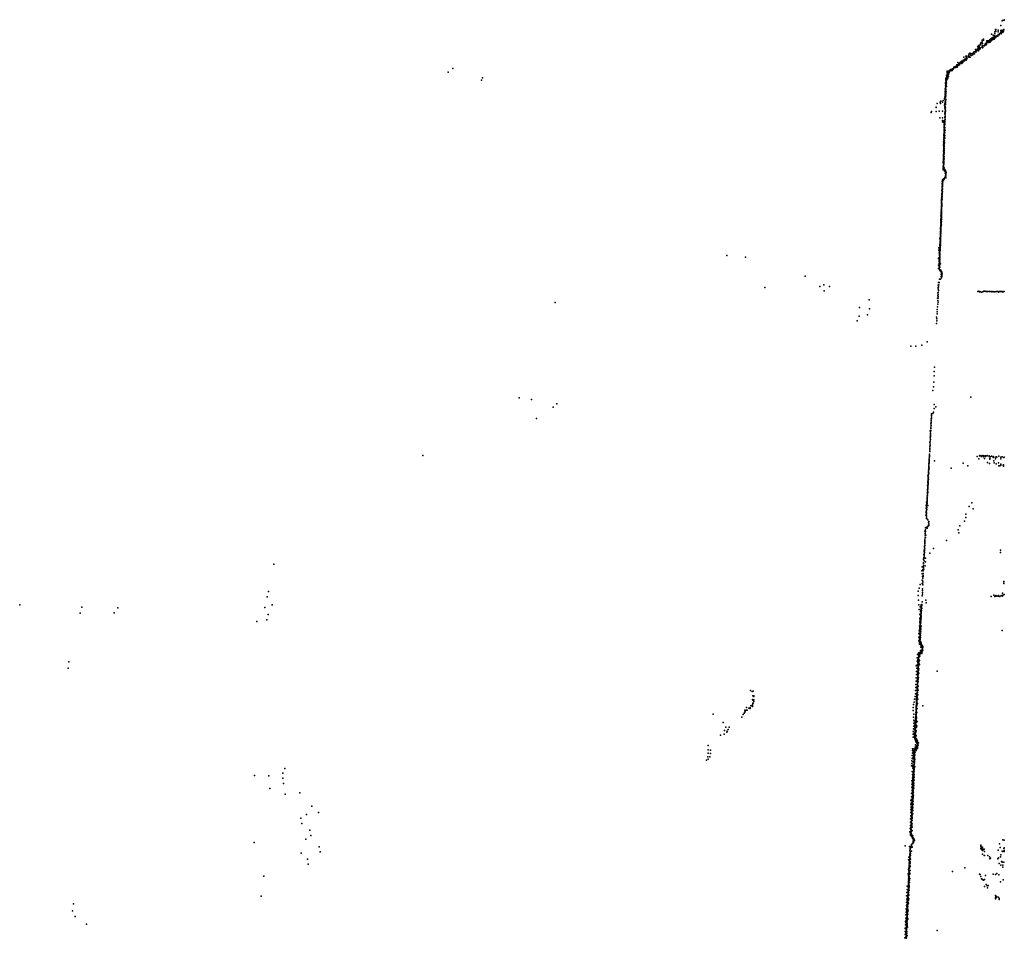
# Model space of a CAD drawing. Header units: millimetres. Extents: x -37310 to 30656, y -73877 to 11784.
# Tile 3 of 34: x -34546 to -12621, y -16176 to 4269. Entities that reach past the tile are written whole.
import ezdxf

# ---------------------------------------------------------------- set-up
doc = ezdxf.new("R2010")
doc.units = ezdxf.units.MM
doc.layers.add('P', color=9, linetype='Continuous')

msp = doc.modelspace()

# ---------------------------------------------------------------- linework, layer by layer
at = {"layer": 'P'}
for p in [(-12672, 4247), (-12660, 4252), (-12622, 4269), (-12622, 4260), (-12835, 3959), (-12833, 3996), (-12826, 4007), (-12814, 4053), (-12808, 4013), (-12806, 4049), (-12761, 4036), (-12760, 3998), (-12719, 3959), (-12701, 4141), (-12701, 3990), (-12700, 4031), (-12694, 3958), (-12688, 3988), (-12688, 3979), (-12670, 4012), (-12665, 4035), (-12657, 3985), (-12652, 4009), (-12638, 4011), (-12637, 4036), (-12635, 4052), (-13149, 3733), (-13143, 3745), (-13140, 3761), (-13117, 3812), (-13117, 3774), (-13105, 3817), (-13104, 3739), (-13084, 3813), (-13083, 3833), (-13037, 3743), (-13022, 3731), (-13020, 3754), (-13010, 3793), (-13007, 3799), (-12990, 3760), (-12989, 3797), (-12974, 3790), (-12968, 3800), (-12966, 3762), (-12958, 3808), (-12956, 3784), (-12954, 3766), (-12946, 3825), (-12937, 3772), (-12935, 3827), (-12931, 3833), (-12920, 3807), (-12917, 3796), (-12909, 3946), (-12904, 3852), (-12903, 3834), (-12891, 3864), (-12889, 3835), (-12881, 3822), (-12877, 3869), (-12875, 3875), (-12871, 3922), (-12870, 3833), (-12864, 3845), (-12852, 3858), (-12848, 3836), (-12844, 3917), (-12844, 3889), (-12829, 3889), (-12824, 3896), (-12824, 3869), (-12821, 3884), (-12820, 3905), (-12806, 3876), (-12788, 3911), (-12777, 3903), (-12767, 3899), (-12759, 3940), (-12759, 3939), (-12734, 3942), (-12733, 3932), (-13399, 3512), (-13387, 3521), (-13372, 3519), (-13340, 3512), (-13339, 3514), (-13321, 3512), (-13318, 3522), (-13312, 3516), (-13299, 3547), (-13294, 3557), (-13276, 3553), (-13265, 3559), (-13263, 3555), (-13262, 3609), (-13257, 3545), (-13255, 3583), (-13255, 3575), (-13252, 3545), (-13237, 3573), (-13228, 3581), (-13226, 3616), (-13212, 3676), (-13212, 3583), (-13203, 3640), (-13202, 3621), (-13200, 3627), (-13196, 3575), (-13187, 3697), (-13182, 3604), (-13180, 3622), (-13178, 3670), (-13166, 3644), (-13162, 3618), (-13159, 3643), (-13156, 3708), (-13141, 3706), (-13124, 3655), (-13110, 3652), (-13108, 3689), (-13108, 3642), (-13101, 3653), (-13098, 3692), (-13093, 3684), (-13062, 3688), (-13058, 3708), (-13029, 3711), (-13028, 3708), (-13015, 3726), (-13659, 3319), (-13636, 3295), (-13621, 3300), (-13609, 3308), (-13605, 3315), (-13593, 3308), (-13589, 3308), (-13579, 3335), (-13573, 3347), (-13570, 3292), (-13552, 3319), (-13548, 3319), (-13539, 3370), (-13539, 3366), (-13536, 3347), (-13524, 3435), (-13519, 3372), (-13504, 3357), (-13503, 3374), (-13497, 3389), (-13478, 3454), (-13477, 3379), (-13473, 3365), (-13471, 3400), (-13470, 3414), (-13465, 3432), (-13455, 3454), (-13453, 3395), (-13451, 3412), (-13417, 3459), (-13413, 3485), (-13409, 3464), (-13409, 3435), (-13407, 3506), (-13400, 3452), (-13400, 3433), (-13381, 3435), (-13363, 3476), (-13352, 3469), (-13328, 3490), (-13306, 3507), (-13285, 3507), (-25005, 3100), (-24903, 3182), (-13892, 3087), (-13891, 3106), (-13890, 3125), (-13864, 3094), (-13863, 3097), (-13862, 3120), (-13861, 3091), (-13857, 3121), (-13854, 3080), (-13846, 3094), (-13843, 3125), (-13836, 3139), (-13828, 3156), (-13827, 3154), (-13826, 3144), (-13812, 3132), (-13809, 3164), (-13795, 3161), (-13784, 3170), (-13784, 3166), (-13782, 3137), (-13776, 3154), (-13771, 3178), (-13757, 3167), (-13753, 3185), (-13742, 3215), (-13733, 3205), (-13730, 3202), (-13723, 3217), (-13711, 3222), (-13706, 3207), (-13701, 3211), (-13696, 3236), (-13692, 3235), (-13679, 3245), (-13675, 3266), (-13674, 3255), (-13670, 3215), (-13661, 3263), (-13657, 3245), (-13650, 3246), (-13641, 3270), (-13632, 3283), (-13620, 3261), (-13608, 3285), (-24259, 2921), (-24241, 2974), (-13927, 2862), (-13923, 2938), (-13923, 2906), (-13922, 2964), (-13919, 2895), (-13918, 2910), (-13917, 2886), (-13915, 2858), (-13914, 2917), (-13914, 2914), (-13913, 2976), (-13911, 2861), (-13908, 2919), (-13906, 3033), (-13902, 2938), (-13901, 3015), (-13899, 2987), (-13887, 3006), (-13886, 3068), (-13886, 2973), (-13884, 3041), (-13883, 3025), (-13883, 2950), (-13882, 2970), (-13878, 3006), (-13875, 3032), (-13868, 3062), (-13866, 3003), (-13864, 3050), (-13937, 2655), (-13936, 2727), (-13935, 2679), (-13934, 2670), (-13932, 2677), (-13930, 2748), (-13930, 2733), (-13929, 2849), (-13929, 2709), (-13928, 2795), (-13927, 2734), (-13926, 2804), (-13926, 2790), (-13925, 2821), (-13924, 2780), (-13924, 2669), (-13923, 2775), (-13922, 2678), (-13920, 2721), (-13920, 2705), (-13919, 2831), (-13919, 2666), (-13916, 2794), (-13916, 2781), (-13913, 2832), (-13911, 2780), (-14046, 2431), (-14032, 2455), (-13996, 2435), (-13982, 2472), (-13950, 2518), (-13947, 2549), (-13945, 2504), (-13940, 2616), (-13939, 2423), (-13938, 2570), (-13937, 2489), (-13935, 2600), (-13935, 2439), (-13934, 2474), (-13932, 2623), (-13932, 2609), (-13931, 2552), (-13931, 2482), (-13931, 2440), (-13931, 2412), (-13930, 2496), (-13928, 2428), (-13927, 2550), (-13927, 2543), (-13926, 2504), (-13925, 2609), (-13925, 2568), (-13923, 2630), (-13922, 2488), (-13920, 2576), (-14250, 2200), (-14242, 2223), (-14142, 2312), (-14140, 2226), (-14139, 2323), (-14116, 2404), (-14074, 2235), (-14041, 2402), (-14001, 2236), (-13955, 2368), (-13947, 2211), (-13945, 2301), (-13944, 2396), (-13944, 2327), (-13940, 2381), (-13940, 2337), (-13939, 2211), (-13938, 2324), (-13935, 2269), (-13934, 2257), (-13933, 2233), (-13932, 2308), (-13932, 2234), (-13931, 2382), (-14057, 2082), (-14001, 2026), (-13998, 1998), (-13995, 2088), (-13983, 1985), (-13965, 2013), (-13950, 2028), (-13947, 1980), (-13946, 2094), (-13944, 1982), (-13943, 2097), (-13943, 1992), (-13942, 2175), (-13942, 2001), (-13941, 2118), (-13941, 2039), (-13940, 2102), (-13939, 2189), (-13939, 2052), (-13938, 2154), (-13938, 2112), (-13937, 2045), (-13936, 2179), (-13963, 1766), (-13962, 1921), (-13962, 1792), (-13960, 1972), (-13960, 1894), (-13960, 1882), (-13960, 1818), (-13959, 1944), (-13959, 1869), (-13959, 1803), (-13958, 1842), (-13956, 1871), (-13956, 1863), (-13955, 1758), (-13954, 1921), (-13949, 1813), (-13948, 1798), (-13946, 1862), (-13945, 1949), (-13945, 1931), (-13943, 1931), (-13943, 1871), (-13941, 1813), (-13972, 1550), (-13971, 1576), (-13967, 1616), (-13967, 1603), (-13966, 1714), (-13966, 1689), (-13964, 1655), (-13963, 1629), (-13961, 1536), (-13960, 1741), (-13960, 1648), (-13959, 1569), (-13957, 1618), (-13956, 1573), (-13954, 1689), (-13953, 1576), (-13952, 1661), (-13951, 1752), (-13950, 1748), (-13950, 1706), (-13950, 1632), (-13949, 1693), (-13947, 1752), (-13946, 1633), (-13972, 1498), (-13972, 1471), (-13972, 1365), (-13972, 1329), (-13971, 1351), (-13970, 1382), (-13968, 1524), (-13968, 1405), (-13968, 1327), (-13967, 1459), (-13967, 1436), (-13966, 1511), (-13965, 1428), (-13964, 1419), (-13963, 1317), (-13962, 1449), (-13962, 1355), (-13961, 1398), (-13961, 1390), (-13960, 1343), (-13959, 1485), (-13959, 1441), (-13958, 1459), (-13958, 1400), (-13957, 1511), (-13956, 1518), (-13955, 1527), (-13979, 1106), (-13976, 1187), (-13976, 1130), (-13975, 1218), (-13974, 1214), (-13974, 1163), (-13974, 1145), (-13974, 1144), (-13973, 1256), (-13973, 1105), (-13972, 1274), (-13972, 1242), (-13971, 1312), (-13971, 1298), (-13970, 1206), (-13970, 1185), (-13969, 1100), (-13968, 1141), (-13966, 1268), (-13966, 1227), (-13966, 1112), (-13965, 1270), (-13964, 1312), (-13962, 1169), (-13961, 1226), (-13958, 1283), (-13983, 1013), (-13983, 955), (-13983, 930), (-13980, 1087), (-13979, 990), (-13977, 1000), (-13976, 1065), (-13976, 1020), (-13976, 958), (-13975, 1082), (-13975, 1031), (-13973, 1024), (-13972, 999), (-13970, 1074), (-13967, 1055), (-13963, 919), (-13961, 969), (-13956, 906), (-13943, 935), (-13943, 896), (-13927, 912), (-13921, 882), (-14003, 669), (-14001, 659), (-13999, 706), (-13999, 660), (-13993, 693), (-13990, 663), (-13984, 718), (-13974, 698), (-13965, 714), (-13960, 717), (-13959, 722), (-13957, 734), (-13943, 756), (-13940, 759), (-13939, 852), (-13938, 763), (-13938, 746), (-13932, 795), (-13931, 859), (-13931, 792), (-13930, 855), (-13930, 766), (-13926, 828), (-13926, 789), (-13923, 836), (-13923, 746), (-13920, 814), (-13916, 869), (-14009, 466), (-14007, 554), (-14007, 504), (-14007, 494), (-14007, 450), (-14007, 439), (-14006, 504), (-14005, 620), (-14005, 486), (-14004, 449), (-14003, 594), (-14003, 539), (-14001, 638), (-14001, 634), (-14001, 605), (-14001, 502), (-14000, 618), (-14000, 608), (-14000, 589), (-14000, 571), (-14000, 554), (-13999, 590), (-13999, 439), (-13998, 608), (-13998, 495), (-13994, 552), (-14018, 249), (-14017, 303), (-14017, 240), (-14017, 220), (-14016, 267), (-14015, 306), (-14014, 340), (-14013, 291), (-14012, 396), (-14012, 373), (-14012, 324), (-14012, 237), (-14011, 393), (-14011, 379), (-14009, 290), (-14008, 274), (-14006, 343), (-14006, 329), (-14005, 417), (-14004, 434), (-14004, 396), (-14003, 384), (-14025, 2), (-14024, 39), (-14023, 171), (-14023, 126), (-14023, 38), (-14023, 32), (-14021, 106), (-14020, 83), (-14020, 78), (-14020, 15), (-14019, 25), (-14018, 54), (-14017, 192), (-14017, 192), (-14017, 184), (-14017, 96), (-14016, 210), (-14016, 131), (-14016, 57), (-14013, 175), (-14012, 164), (-14012, 138), (-14012, 108), (-14010, 120), (-14035, -215), (-14032, -169), (-14031, -99), (-14031, -176), (-14031, -192), (-14030, -25), (-14029, -111), (-14029, -148), (-14028, -219), (-14026, -29), (-14026, -67), (-14026, -116), (-14025, -135), (-14024, -49), (-14024, -92), (-14024, -199), (-14023, -55), (-14023, -70), (-14022, -82), (-14022, -135), (-14022, -165), (-14022, -176), (-14021, -7), (-14021, -110), (-14019, -1), (-14017, -28), (-14044, -405), (-14040, -378), (-14039, -362), (-14038, -296), (-14037, -259), (-14037, -417), (-14037, -436), (-14036, -307), (-14036, -324), (-14035, -381), (-14034, -406), (-14033, -353), (-14033, -390), (-14032, -327), (-14032, -341), (-14032, -366), (-14031, -245), (-14031, -296), (-14030, -273), (-14029, -249), (-14029, -271), (-14029, -317), (-14026, -233), (-14023, -297), (-14022, -221), (-14054, -595), (-14047, -623), (-14045, -520), (-14045, -544), (-14045, -587), (-14045, -652), (-14044, -450), (-14044, -598), (-14044, -624), (-14043, -480), (-14043, -570), (-14042, -620), (-14041, -443), (-14041, -490), (-14041, -644), (-14040, -517), (-14040, -591), (-14039, -466), (-14039, -515), (-14039, -565), (-14038, -461), (-14038, -490), (-14038, -539), (-14036, -439), (-14077, -809), (-14077, -863), (-14065, -837), (-14060, -873), (-14058, -802), (-14057, -766), (-14054, -844), (-14053, -731), (-14053, -759), (-14052, -694), (-14052, -808), (-14051, -736), (-14051, -817), (-14050, -843), (-14049, -659), (-14049, -787), (-14049, -788), (-14048, -679), (-14047, -662), (-14047, -706), (-14047, -869), (-14046, -733), (-14045, -757), (-14044, -726), (-14042, -697), (-14041, -671), (-18803, -976), (-18387, -1017), (-14087, -1037), (-14084, -1045), (-14073, -1086), (-14070, -918), (-14067, -1015), (-14066, -908), (-14066, -1051), (-14065, -960), (-14064, -944), (-14062, -886), (-14062, -980), (-14061, -1091), (-14059, -998), (-14059, -1058), (-14058, -974), (-14058, -1081), (-14057, -1026), (-14056, -965), (-14056, -1009), (-14056, -1028), (-14056, -1066), (-14054, -899), (-14054, -905), (-14054, -934), (-14054, -953), (-14087, -1270), (-14085, -1195), (-14073, -1112), (-14070, -1192), (-14070, -1228), (-14070, -1263), (-14069, -1110), (-14069, -1121), (-14069, -1157), (-14069, -1260), (-14066, -1192), (-14066, -1235), (-14066, -1290), (-14065, -1290), (-14064, -1241), (-14063, -1134), (-14062, -1178), (-14062, -1188), (-14061, -1219), (-14060, -1121), (-14060, -1152), (-14058, -1312), (-14057, -1122), (-14055, -1236), (-14049, -1301), (-14047, -1296), (-14044, -1167), (-14037, -1308), (-14032, -1315), (-17055, -1436), (-14065, -1508), (-14050, -1319), (-14043, -1509), (-14029, -1344), (-14028, -1339), (-14028, -1444), (-14025, -1400), (-14023, -1459), (-14020, -1335), (-14020, -1369), (-14020, -1475), (-14019, -1380), (-14014, -1352), (-14014, -1446), (-14013, -1359), (-14013, -1427), (-14012, -1369), (-14012, -1406), (-14009, -1388), (-14004, -1386), (-17953, -1694), (-16729, -1671), (-16641, -1631), (-16517, -1666), (-14092, -1636), (-14092, -1694), (-14091, -1721), (-14090, -1751), (-14088, -1577), (-14087, -1675), (-14082, -1631), (-14070, -1577), (-16631, -1766), (-15627, -1965), (-14107, -1928), (-14101, -1869), (-14098, -1810), (-14097, -1889), (-14097, -1929), (-14094, -1802), (-14094, -1845), (-14090, -1759), (-13209, -1779), (-13188, -1774), (-13171, -1786), (-13150, -1790), (-13129, -1793), (-13101, -1785), (-13075, -1773), (-13052, -1774), (-13033, -1777), (-13010, -1778), (-12985, -1778), (-12961, -1780), (-12945, -1778), (-12940, -1782), (-12916, -1781), (-12899, -1788), (-12874, -1781), (-12854, -1786), (-12833, -1786), (-12800, -1781), (-12790, -1784), (-12767, -1781), (-12750, -1792), (-12725, -1781), (-12703, -1778), (-12684, -1784), (-12665, -1785), (-12652, -1783), (-12644, -1788), (-12621, -1782), (-22625, -2024), (-15845, -2137), (-15623, -2163), (-14115, -2178), (-14106, -2119), (-14100, -1980), (-14100, -2065), (-14097, -2018), (-15853, -2326), (-15665, -2296), (-14132, -2348), (-14126, -2386), (-14118, -2230), (-14116, -2274), (-15898, -2436), (-14129, -2490), (-14124, -2430), (-14701, -2995), (-14590, -3000), (-14457, -2975), (-14339, -2899), (-14177, -3464), (-14186, -3562), (-14185, -3661), (-14199, -3905), (-14194, -3796), (-23427, -4145), (-14215, -3981), (-13366, -4133), (-23152, -4181), (-22666, -4353), (-22584, -4277), (-14183, -4292), (-14183, -4381), (-14148, -4350), (-14243, -4540), (-14243, -4580), (-14242, -4501), (-14239, -4510), (-14211, -4493), (-14198, -4466), (-23035, -4605), (-14259, -4797), (-14256, -4799), (-14254, -4725), (-14253, -4765), (-14251, -4704), (-14250, -4612), (-14250, -4690), (-14247, -4654), (-14241, -4612), (-14271, -5039), (-14270, -4883), (-14266, -5008), (-14265, -4973), (-14263, -4902), (-14263, -4990), (-14262, -4940), (-14258, -4833), (-14258, -4871), (-14277, -5240), (-14276, -5140), (-14274, -5210), (-14273, -5176), (-14270, -5110), (-14268, -5078), (-25568, -5430), (-14288, -5461), (-14287, -5398), (-14287, -5429), (-14287, -5442), (-14281, -5304), (-14279, -5273), (-14278, -5340), (-13222, -5454), (-13176, -5441), (-13167, -5434), (-13148, -5440), (-13132, -5450), (-13124, -5437), (-13099, -5432), (-13081, -5459), (-13072, -5436), (-13067, -5437), (-13067, -5437), (-13043, -5453), (-13038, -5438), (-13037, -5438), (-13002, -5432), (-13002, -5441), (-12960, -5435), (-12955, -5452), (-12935, -5461), (-12906, -5442), (-12870, -5472), (-12868, -5453), (-12824, -5470), (-12796, -5462), (-12786, -5467), (-12742, -5449), (-12700, -5471), (-12670, -5457), (-12668, -5462), (-12633, -5474), (-12626, -5469), (-14302, -5697), (-14300, -5668), (-14299, -5639), (-14299, -5639), (-14298, -5608), (-14298, -5676), (-14295, -5579), (-14295, -5603), (-14293, -5492), (-14293, -5550), (-14293, -5566), (-14292, -5488), (-14291, -5520), (-14291, -5530), (-14173, -5546), (-13536, -5603), (-13433, -5657), (-13186, -5502), (-13065, -5498), (-12992, -5585), (-12954, -5607), (-12947, -5510), (-12943, -5496), (-12853, -5546), (-12849, -5594), (-12820, -5502), (-12804, -5616), (-12748, -5594), (-12742, -5660), (-12718, -5659), (-12702, -5648), (-12700, -5622), (-12699, -5504), (-12650, -5648), (-12641, -5636), (-12641, -5667), (-14323, -5882), (-14315, -5865), (-14315, -5893), (-14313, -5893), (-14311, -5808), (-14311, -5838), (-14308, -5784), (-14308, -5857), (-14307, -5753), (-14306, -5784), (-14304, -5726), (-14304, -5821), (-14303, -5749), (-14296, -5713), (-13805, -5713), (-14332, -6103), (-14327, -6109), (-14327, -6135), (-14326, -6083), (-14323, -6030), (-14321, -6002), (-14321, -6110), (-14320, -5957), (-14320, -5975), (-14320, -6059), (-14319, -6031), (-14318, -5949), (-14318, -6074), (-14317, -5921), (-14314, -6039), (-14313, -6003), (-14311, -5929), (-14310, -5966), (-14336, -6326), (-14336, -6337), (-14335, -6286), (-14334, -6290), (-14331, -6262), (-14330, -6243), (-14329, -6218), (-14329, -6325), (-14328, -6178), (-14328, -6190), (-14327, -6255), (-14326, -6182), (-14325, -6253), (-14324, -6146), (-14324, -6165), (-14322, -6221), (-14361, -6538), (-14353, -6558), (-14352, -6467), (-14351, -6534), (-14348, -6485), (-14348, -6511), (-14348, -6543), (-14345, -6506), (-14342, -6437), (-14342, -6461), (-14341, -6470), (-14340, -6386), (-14340, -6434), (-14339, -6412), (-14339, -6502), (-14338, -6363), (-14337, -6398), (-14336, -6363), (-14336, -6396), (-14326, -6541), (-13403, -6569), (-13342, -6481), (-14367, -6756), (-14364, -6611), (-14362, -6677), (-14360, -6684), (-14358, -6703), (-14357, -6580), (-14356, -6758), (-14356, -6795), (-14355, -6655), (-14355, -6688), (-14354, -6651), (-14353, -6722), (-14351, -6608), (-14350, -6579), (-14350, -6615), (-14348, -6591), (-14348, -6635), (-13479, -6737), (-13312, -6614), (-14357, -6832), (-14346, -6831), (-14331, -7007), (-14323, -6865), (-14321, -7011), (-14312, -6911), (-14308, -6979), (-14304, -6938), (-14303, -6902), (-14303, -6985), (-14302, -6902), (-14302, -6974), (-13611, -6999), (-13505, -6891), (-13477, -6810), (-14393, -7116), (-14381, -7112), (-14381, -7158), (-14381, -7205), (-14380, -7168), (-14377, -7085), (-14373, -7042), (-14373, -7121), (-14371, -7202), (-14364, -7036), (-14345, -7047), (-14337, -7051), (-13646, -7084), (-13632, -7154), (-14396, -7448), (-14394, -7432), (-14393, -7342), (-14392, -7322), (-14392, -7371), (-14391, -7319), (-14390, -7436), (-14389, -7396), (-14389, -7399), (-14388, -7326), (-14388, -7362), (-14387, -7289), (-14385, -7251), (-14378, -7252), (-13908, -7322), (-14410, -7637), (-14408, -7636), (-14404, -7534), (-14403, -7564), (-14403, -7659), (-14402, -7622), (-14401, -7547), (-14400, -7517), (-14398, -7584), (-14395, -7472), (-14395, -7595), (-14388, -7509), (-14277, -7605), (-14200, -7500), (-12709, -7538), (-12705, -7589), (-28884, -7851), (-14420, -7841), (-14419, -7886), (-14418, -7744), (-14417, -7738), (-14417, -7822), (-14415, -7698), (-14411, -7723), (-14409, -7777), (-14403, -7695), (-14386, -7883), (-14374, -7718), (-14374, -7799), (-14461, -7994), (-14453, -8061), (-14451, -7906), (-14437, -7910), (-14437, -7968), (-14430, -8060), (-14429, -8057), (-14429, -8101), (-14425, -7997), (-14423, -7925), (-14416, -7957), (-14496, -8303), (-14453, -8204), (-14453, -8276), (-14442, -8125), (-14437, -8225), (-14436, -8164), (-14436, -8309), (-14435, -8268), (-14431, -8123), (-12634, -8233), (-12634, -8245), (-12630, -8280), (-29002, -8457), (-14537, -8450), (-14537, -8547), (-14514, -8381), (-14446, -8514), (-14444, -8400), (-14444, -8435), (-14442, -8477), (-14441, -8397), (-12853, -8539), (-12810, -8547), (-12753, -8546), (-12691, -8548), (-12658, -8495), (-12654, -8543), (-12653, -8540), (-12622, -8521), (-34546, -8754), (-29033, -8575), (-28922, -8754), (-14533, -8650), (-14523, -8757), (-14472, -8754), (-14470, -8767), (-14459, -8750), (-14458, -8762), (-14451, -8690), (-14448, -8553), (-14371, -8650), (-14362, -8709), (-12912, -8569), (-12833, -8565), (-12807, -8562), (-12779, -8563), (-12752, -8563), (-12721, -8568), (-12670, -8563), (-33203, -8938), (-33162, -8807), (-32441, -8934), (-32362, -8820), (-29087, -8811), (-29013, -8973), (-14520, -8855), (-14504, -8965), (-14496, -8976), (-14493, -8798), (-14486, -8905), (-14486, -8981), (-14484, -8960), (-14478, -8873), (-14477, -8894), (-14476, -8852), (-14476, -8915), (-14475, -8788), (-14474, -8808), (-14474, -8936), (-14474, -8981), (-14472, -8830), (-14470, -8948), (-14469, -8912), (-14468, -8877), (-14466, -8841), (-14464, -8807), (-14461, -8771), (-14461, -8834), (-29264, -9122), (-29044, -9089), (-14505, -9149), (-14503, -9048), (-14500, -9119), (-14499, -9066), (-14498, -9156), (-14496, -9190), (-14495, -9178), (-14494, -9195), (-14491, -9199), (-14489, -9143), (-14488, -9110), (-14487, -9131), (-14485, -9045), (-14485, -9088), (-14485, -9180), (-14484, -9065), (-14483, -9002), (-14483, -9023), (-14483, -9090), (-14479, -9082), (-14479, -9116), (-14478, -9152), (-14475, -9051), (-14472, -9016), (-14521, -9394), (-14516, -9406), (-14515, -9335), (-14512, -9230), (-14512, -9316), (-14502, -9262), (-14501, -9289), (-14500, -9376), (-14500, -9398), (-14499, -9265), (-14499, -9332), (-14497, -9413), (-14497, -9421), (-14496, -9243), (-14496, -9353), (-14496, -9359), (-14496, -9364), (-14494, -9250), (-14494, -9398), (-14493, -9309), (-14489, -9314), (-14488, -9213), (-14486, -9282), (-14486, -9310), (-14486, -9398), (-14485, -9249), (-14479, -9270), (-14479, -9312), (-14479, -9353), (-14475, -9230), (-12666, -9327), (-14528, -9558), (-14524, -9476), (-14514, -9477), (-14510, -9604), (-14508, -9549), (-14508, -9581), (-14507, -9490), (-14507, -9626), (-14506, -9514), (-14506, -9536), (-14505, -9558), (-14504, -9620), (-14503, -9462), (-14503, -9522), (-14502, -9552), (-14500, -9518), (-14499, -9523), (-14498, -9443), (-14497, -9460), (-14497, -9529), (-14495, -9429), (-14495, -9613), (-14494, -9493), (-14492, -9589), (-14490, -9569), (-14487, -9483), (-14486, -9440), (-14481, -9584), (-14480, -9642), (-14474, -9607), (-14465, -9639), (-14557, -9858), (-14531, -9827), (-14520, -9817), (-14519, -9844), (-14517, -9823), (-14509, -9854), (-14503, -9831), (-14501, -9859), (-14493, -9830), (-14486, -9772), (-14479, -9794), (-14479, -9810), (-14478, -9818), (-14478, -9829), (-14477, -9648), (-14477, -9699), (-14472, -9663), (-14464, -9798), (-14461, -9791), (-14460, -9834), (-14459, -9691), (-14457, -9812), (-14455, -9778), (-14455, -9797), (-14454, -9680), (-14454, -9762), (-14451, -9739), (-14450, -9769), (-14450, -9773), (-14449, -9749), (-14449, -9760), (-14449, -9765), (-14448, -9711), (-14447, -9657), (-14446, -9678), (-14446, -9682), (-14446, -9701), (-14446, -9711), (-14445, -9777), (-14444, -9722), (-14442, -9720), (-14438, -9764), (-14435, -9682), (-14433, -9704), (-33450, -10020), (-14565, -10011), (-14562, -9935), (-14545, -10074), (-14543, -9975), (-14543, -10028), (-14541, -9938), (-14540, -10056), (-14538, -9981), (-14535, -9919), (-14535, -9944), (-14535, -10016), (-14535, -10041), (-14535, -10067), (-14534, -9967), (-14534, -10066), (-14533, -10039), (-14529, -9955), (-14529, -9991), (-14529, -10012), (-14528, -9980), (-14528, -9983), (-14528, -10052), (-14526, -9916), (-14526, -9971), (-14526, -10022), (-14525, -10072), (-14524, -9891), (-14524, -9895), (-14523, -9871), (-14523, -9997), (-14522, -9923), (-14522, -9930), (-14521, -9873), (-14521, -9901), (-14521, -9908), (-14511, -9991), (-14510, -10082), (-14508, -9879), (-14505, -9898), (-33463, -10161), (-14583, -10112), (-14573, -10237), (-14571, -10161), (-14565, -10088), (-14546, -10273), (-14546, -10298), (-14545, -10200), (-14544, -10246), (-14544, -10282), (-14544, -10287), (-14543, -10111), (-14543, -10254), (-14541, -10219), (-14540, -10155), (-14540, -10170), (-14540, -10220), (-14539, -10194), (-14538, -10142), (-14538, -10175), (-14538, -10229), (-14536, -10121), (-14536, -10195), (-14535, -10094), (-14535, -10209), (-14535, -10218), (-14534, -10267), (-14533, -10090), (-14533, -10115), (-14531, -10120), (-14531, -10122), (-14530, -10170), (-14525, -10181), (-14523, -10273), (-14117, -10230), (-14588, -10524), (-14586, -10453), (-14585, -10377), (-14578, -10308), (-14557, -10487), (-14557, -10513), (-14556, -10381), (-14555, -10459), (-14555, -10485), (-14554, -10433), (-14554, -10463), (-14554, -10499), (-14554, -10512), (-14553, -10406), (-14553, -10505), (-14551, -10438), (-14551, -10482), (-14550, -10386), (-14550, -10412), (-14550, -10458), (-14549, -10351), (-14549, -10359), (-14547, -10324), (-14546, -10410), (-14546, -10438), (-14545, -10308), (-14544, -10340), (-14544, -10343), (-14544, -10420), (-14543, -10335), (-14542, -10313), (-14542, -10386), (-14541, -10362), (-14541, -10410), (-14541, -10469), (-14531, -10370), (-18275, -10664), (-18239, -10684), (-18215, -10678), (-14600, -10732), (-14596, -10663), (-14593, -10593), (-14568, -10737), (-14566, -10723), (-14565, -10694), (-14565, -10714), (-14565, -10741), (-14564, -10663), (-14563, -10689), (-14561, -10596), (-14561, -10625), (-14561, -10656), (-14560, -10588), (-14560, -10647), (-14559, -10615), (-14559, -10696), (-14558, -10569), (-14558, -10601), (-14557, -10564), (-14556, -10553), (-14556, -10706), (-14555, -10540), (-14555, -10587), (-14555, -10641), (-14554, -10613), (-14553, -10553), (-14552, -10627), (-14551, -10699), (-14550, -10555), (-14542, -10656), (-14540, -10562), (-18228, -10860), (-18224, -10781), (-18221, -10877), (-18221, -10944), (-18211, -10946), (-18202, -10783), (-18198, -10869), (-18197, -10902), (-18195, -10794), (-14630, -10917), (-14624, -10853), (-14608, -10796), (-14583, -10855), (-14578, -10932), (-14577, -10960), (-14576, -10906), (-14575, -10870), (-14573, -10835), (-14573, -10885), (-14573, -10956), (-14572, -10760), (-14571, -10811), (-14571, -10833), (-14571, -10880), (-14570, -10786), (-14570, -10840), (-14570, -10892), (-14570, -10897), (-14570, -10927), (-14569, -10809), (-14569, -10919), (-14568, -10780), (-14568, -10943), (-14567, -10752), (-14566, -10788), (-14566, -10847), (-14564, -10772), (-14562, -10845), (-14561, -10803), (-14560, -10814), (-14558, -10756), (-14551, -10950), (-14550, -10759), (-14550, -10854), (-18411, -11164), (-18399, -11100), (-18396, -11143), (-18393, -11123), (-18361, -11037), (-18359, -11096), (-18348, -11096), (-18313, -11057), (-18282, -11061), (-18281, -11044), (-18262, -11002), (-18231, -11017), (-18230, -10994), (-18229, -10975), (-14651, -11036), (-14651, -11105), (-14642, -10976), (-14588, -11148), (-14587, -11167), (-14586, -11117), (-14585, -11115), (-14585, -11152), (-14583, -11049), (-14583, -11072), (-14583, -11084), (-14583, -11106), (-14582, -11001), (-14582, -11097), (-14582, -11121), (-14581, -11021), (-14581, -11165), (-14580, -11026), (-14580, -11027), (-14580, -11051), (-14579, -11146), (-14578, -10990), (-14578, -11062), (-14578, -11076), (-14578, -11138), (-14578, -11155), (-14576, -10979), (-14575, -11065), (-14574, -10971), (-14573, -11018), (-14572, -10988), (-14571, -10983), (-14569, -10992), (-14566, -11154), (-14561, -11058), (-14432, -10999), (-19104, -11191), (-18884, -11372), (-18465, -11254), (-18434, -11197), (-14641, -11251), (-14639, -11186), (-14639, -11319), (-14632, -11391), (-14626, -11336), (-14604, -11374), (-14602, -11395), (-14601, -11372), (-14600, -11350), (-14598, -11280), (-14594, -11259), (-14593, -11212), (-14593, -11379), (-14592, -11236), (-14592, -11304), (-14592, -11376), (-14590, -11329), (-14590, -11337), (-14588, -11196), (-14588, -11287), (-14588, -11358), (-14587, -11191), (-14587, -11296), (-14587, -11332), (-14586, -11241), (-14585, -11253), (-14584, -11208), (-14584, -11284), (-14580, -11211), (-14579, -11369), (-14575, -11257), (-14573, -11275), (-14563, -11348), (-18855, -11551), (-18825, -11480), (-18800, -11588), (-18791, -11567), (-18773, -11527), (-18747, -11480), (-14648, -11573), (-14645, -11511), (-14635, -11455), (-14625, -11609), (-14622, -11537), (-14613, -11426), (-14610, -11485), (-14609, -11509), (-14607, -11577), (-14607, -11590), (-14607, -11600), (-14607, -11619), (-14606, -11441), (-14606, -11532), (-14605, -11464), (-14604, -11569), (-14603, -11512), (-14603, -11614), (-14602, -11425), (-14602, -11533), (-14601, -11506), (-14601, -11543), (-14599, -11415), (-14599, -11534), (-14599, -11576), (-14598, -11442), (-14598, -11462), (-14598, -11551), (-14597, -11474), (-14597, -11503), (-14596, -11507), (-14595, -11462), (-14594, -11580), (-14594, -11597), (-14591, -11420), (-14590, -11471), (-14590, -11579), (-14587, -11431), (-14584, -11561), (-14579, -11477), (-14567, -11449), (-18944, -11655), (-18856, -11630), (-14653, -11633), (-14649, -11699), (-14620, -11682), (-14619, -11654), (-14616, -11707), (-14616, -11732), (-14615, -11711), (-14614, -11688), (-14612, -11622), (-14611, -11666), (-14609, -11644), (-14608, -11756), (-14607, -11686), (-14606, -11651), (-14606, -11721), (-14604, -11637), (-14604, -11680), (-14604, -11696), (-14604, -11755), (-14601, -11665), (-14596, -11758), (-14594, -11728), (-14594, -11807), (-14592, -11780), (-14591, -11654), (-14588, -11687), (-14585, -11731), (-14583, -11661), (-14581, -11761), (-14581, -11772), (-14575, -11783), (-14575, -11790), (-14572, -11834), (-14569, -11798), (-14568, -11797), (-14566, -11750), (-14561, -11808), (-14559, -11775), (-14558, -11825), (-14553, -11830), (-14551, -11786), (-14548, -11836), (-14544, -11824), (-14544, -11831), (-14543, -11831), (-14529, -11829), (-19215, -11980), (-19214, -11887), (-19163, -11990), (-14669, -11993), (-14667, -12054), (-14664, -11962), (-14647, -12037), (-14644, -12019), (-14641, -12041), (-14632, -11961), (-14631, -11999), (-14628, -11988), (-14623, -12022), (-14622, -12020), (-14622, -12028), (-14620, -11978), (-14615, -11967), (-14612, -12030), (-14607, -11979), (-14604, -11923), (-14603, -11962), (-14603, -12036), (-14595, -11869), (-14585, -11956), (-14585, -11994), (-14582, -11905), (-14578, -11948), (-14574, -11938), (-14571, -11938), (-14570, -11921), (-14566, -11895), (-14566, -11957), (-14563, -11918), (-14559, -11912), (-14559, -11944), (-14556, -11852), (-14556, -11947), (-14555, -11930), (-14553, -11870), (-14553, -11903), (-14551, -11855), (-14551, -11891), (-14551, -11940), (-14549, -11867), (-14549, -11872), (-14541, -11878), (-19255, -12208), (-19220, -12139), (-19215, -12059), (-19212, -12190), (-19176, -12135), (-19164, -12066), (-14678, -12227), (-14674, -12110), (-14674, -12171), (-14660, -12173), (-14660, -12178), (-14659, -12250), (-14655, -12107), (-14647, -12152), (-14638, -12086), (-14636, -12108), (-14632, -12130), (-14631, -12187), (-14630, -12103), (-14630, -12144), (-14630, -12186), (-14630, -12258), (-14630, -12272), (-14629, -12064), (-14628, -12231), (-14628, -12263), (-14626, -12182), (-14626, -12221), (-14625, -12062), (-14625, -12072), (-14625, -12141), (-14625, -12164), (-14624, -12167), (-14624, -12225), (-14623, -12104), (-14623, -12107), (-14623, -12252), (-14621, -12062), (-14621, -12100), (-14618, -12144), (-14617, -12197), (-14613, -12090), (-14613, -12101), (-28685, -12497), (-28643, -12394), (-14685, -12337), (-14678, -12285), (-14671, -12461), (-14660, -12350), (-14659, -12321), (-14657, -12392), (-14649, -12490), (-14646, -12483), (-14644, -12412), (-14643, -12492), (-14642, -12466), (-14640, -12461), (-14639, -12372), (-14639, -12390), (-14639, -12425), (-14639, -12438), (-14639, -12477), (-14638, -12417), (-14636, -12354), (-14635, -12409), (-14634, -12313), (-14633, -12394), (-14632, -12334), (-14631, -12346), (-14630, -12385), (-14630, -12428), (-14629, -12293), (-14628, -12303), (-14628, -12408), (-14626, -12414), (-14626, -12468), (-14625, -12307), (-14619, -12342), (-14618, -12280), (-14617, -12362), (-29320, -12552), (-28996, -12557), (-28687, -12612), (-14682, -12673), (-14667, -12534), (-14667, -12604), (-14662, -12709), (-14659, -12628), (-14659, -12644), (-14658, -12568), (-14657, -12670), (-14656, -12594), (-14653, -12660), (-14652, -12683), (-14652, -12705), (-14650, -12589), (-14649, -12547), (-14649, -12615), (-14648, -12550), (-14647, -12528), (-14647, -12644), (-14644, -12507), (-14644, -12655), (-14644, -12698), (-14643, -12626), (-14643, -12640), (-14642, -12608), (-14640, -12524), (-14638, -12547), (-14634, -12515), (-14634, -12558), (-14633, -12526), (-14631, -12656), (-14629, -12592), (-14628, -12531), (-28977, -12840), (-28670, -12730), (-14679, -12816), (-14678, -12746), (-14676, -12887), (-14670, -12830), (-14668, -12913), (-14665, -12872), (-14663, -12750), (-14663, -12791), (-14663, -12864), (-14660, -12870), (-14660, -12906), (-14659, -12792), (-14659, -12883), (-14658, -12793), (-14658, -12861), (-14656, -12772), (-14656, -12929), (-14654, -12720), (-14654, -12748), (-14654, -12816), (-14654, -12935), (-14653, -12838), (-14651, -12726), (-14651, -12849), (-14650, -12841), (-14649, -12741), (-14648, -12747), (-14648, -12884), (-14647, -12792), (-14645, -12744), (-14644, -12750), (-14641, -12920), (-14640, -12853), (-14639, -12725), (-14636, -12786), (-14632, -12837), (-28638, -12971), (-28310, -12939), (-14699, -13107), (-14697, -13097), (-14686, -13025), (-14685, -12956), (-14683, -12948), (-14682, -13027), (-14681, -13112), (-14677, -13153), (-14673, -13073), (-14671, -13136), (-14670, -13034), (-14669, -12953), (-14669, -13020), (-14669, -13110), (-14668, -12995), (-14668, -13088), (-14665, -13042), (-14664, -13064), (-14664, -13136), (-14661, -12951), (-14661, -12974), (-14661, -12997), (-14660, -13132), (-14659, -13045), (-14659, -13083), (-14658, -13090), (-14657, -12942), (-14656, -12977), (-14654, -13013), (-14653, -12982), (-14652, -13028), (-14651, -13125), (-14648, -13056), (-14646, -12989), (-28043, -13232), (-14705, -13188), (-14704, -13307), (-14698, -13238), (-14696, -13262), (-14693, -13168), (-14691, -13339), (-14685, -13232), (-14684, -13274), (-14684, -13314), (-14681, -13193), (-14681, -13355), (-14678, -13366), (-14676, -13320), (-14676, -13328), (-14675, -13296), (-14673, -13227), (-14673, -13259), (-14673, -13342), (-14671, -13250), (-14670, -13344), (-14669, -13180), (-14669, -13315), (-14668, -13156), (-14667, -13290), (-14666, -13202), (-14665, -13229), (-14664, -13206), (-14664, -13237), (-14660, -13183), (-14658, -13265), (-14656, -13333), (-14652, -13193), (-28287, -13504), (-28162, -13424), (-27893, -13379), (-14710, -13590), (-14709, -13519), (-14704, -13378), (-14701, -13449), (-14698, -13592), (-14692, -13472), (-14692, -13583), (-14690, -13512), (-14690, -13553), (-14689, -13433), (-14689, -13535), (-14687, -13509), (-14685, -13530), (-14684, -13394), (-14682, -13403), (-14682, -13438), (-14681, -13462), (-14681, -13484), (-14681, -13565), (-14679, -13414), (-14678, -13444), (-14678, -13558), (-14677, -13390), (-14677, -13474), (-14676, -13506), (-14676, -13556), (-14674, -13395), (-14673, -13486), (-14672, -13398), (-14672, -13450), (-14672, -13554), (-14660, -13404), (-28260, -13622), (-28082, -13769), (-14726, -13803), (-14716, -13732), (-14711, -13662), (-14703, -13731), (-14701, -13756), (-14700, -13711), (-14700, -13751), (-14700, -13791), (-14699, -13671), (-14697, -13631), (-14696, -13778), (-14695, -13705), (-14694, -13703), (-14693, -13631), (-14692, -13745), (-14692, -13800), (-14691, -13680), (-14691, -13801), (-14690, -13607), (-14690, -13655), (-14689, -13797), (-14686, -13626), (-14685, -13681), (-14681, -13676), (-14676, -13701), (-14676, -13774), (-14675, -13628), (-28176, -13971), (-28066, -13885), (-14710, -13857), (-14708, -13882), (-14707, -13830), (-14699, -13829), (-14698, -13870), (-14697, -13865), (-14695, -13835), (-14690, -13859), (-14686, -13909), (-14683, -13875), (-14683, -13899), (-14675, -13917), (-14669, -13946), (-14666, -13923), (-14664, -13916), (-14663, -13911), (-14660, -13933), (-14658, -13892), (-14656, -13939), (-14652, -13967), (-14648, -14011), (-14647, -13961), (-14645, -13985), (-14640, -14013), (-14640, -14025), (-14639, -13965), (-14638, -13957), (-14634, -14028), (-14628, -13985), (-14623, -13989), (-12651, -13987), (-12623, -13991), (-29328, -14047), (-27877, -14143), (-14829, -14115), (-14735, -14132), (-14725, -14223), (-14721, -14196), (-14721, -14247), (-14719, -14167), (-14718, -14141), (-14718, -14251), (-14716, -14133), (-14715, -14195), (-14692, -14154), (-14688, -14235), (-14684, -14088), (-14684, -14102), (-14677, -14133), (-14674, -14144), (-14668, -14067), (-14658, -14066), (-14650, -14038), (-14650, -14051), (-13147, -14103), (-13146, -14123), (-13141, -14180), (-13140, -14140), (-13126, -14199), (-13119, -14146), (-13114, -14183), (-13109, -14145), (-13107, -14224), (-13094, -14190), (-13092, -14205), (-13069, -14191), (-13066, -14190), (-13060, -14242), (-12756, -14215), (-12727, -14076), (-12712, -14154), (-12667, -14240), (-12657, -14241), (-12628, -14181), (-12627, -14242), (-12626, -14223), (-12624, -14162), (-28280, -14278), (-28137, -14414), (-27858, -14254), (-14752, -14428), (-14748, -14372), (-14734, -14443), (-14731, -14468), (-14730, -14460), (-14729, -14385), (-14729, -14467), (-14728, -14358), (-14727, -14303), (-14727, -14411), (-14726, -14417), (-14725, -14324), (-14725, -14329), (-14725, -14389), (-14722, -14367), (-14721, -14275), (-14721, -14308), (-14719, -14253), (-14717, -14423), (-14713, -14292), (-14711, -14413), (-14709, -14335), (-14707, -14253), (-13107, -14306), (-13069, -14334), (-13059, -14332), (-12985, -14336), (-12948, -14360), (-12944, -14409), (-12932, -14390), (-12767, -14406), (-12750, -14384), (-12703, -14364), (-12700, -14321), (-12682, -14468), (-12675, -14467), (-28122, -14526), (-14752, -14648), (-14746, -14616), (-14745, -14673), (-14743, -14558), (-14738, -14500), (-14738, -14673), (-14737, -14527), (-14737, -14584), (-14737, -14662), (-14734, -14616), (-14733, -14569), (-14730, -14594), (-14729, -14519), (-14726, -14521), (-14723, -14668), (-14721, -14669), (-14716, -14501), (-14716, -14564), (-14716, -14581), (-14714, -14476), (-13772, -14686), (-13501, -14608), (-12738, -14514), (-12700, -14550), (-12669, -14484), (-12657, -14552), (-12651, -14593), (-12632, -14479), (-29110, -14793), (-14763, -14740), (-14756, -14788), (-14756, -14885), (-14754, -14852), (-14753, -14765), (-14751, -14743), (-14750, -14810), (-14750, -14904), (-14749, -14761), (-14748, -14732), (-14748, -14877), (-14747, -14819), (-14746, -14701), (-14745, -14788), (-14745, -14839), (-14742, -14799), (-14742, -14889), (-14741, -14706), (-14741, -14755), (-14740, -14806), (-14740, -14817), (-14734, -14738), (-14730, -14885), (-14727, -14842), (-14723, -14724), (-14723, -14752), (-13174, -14749), (-13158, -14756), (-13144, -14802), (-13129, -14853), (-13113, -14862), (-13098, -14876), (-13083, -14883), (-13065, -14870), (-13038, -14781), (-12871, -14752), (-12819, -14756), (-12790, -14736), (-12741, -14767), (-12646, -14873), (-14783, -15016), (-14781, -15088), (-14774, -15025), (-14760, -15122), (-14758, -14975), (-14758, -15115), (-14756, -15037), (-14755, -14914), (-14754, -14943), (-14754, -14998), (-14754, -15082), (-14752, -14959), (-14751, -14916), (-14751, -15048), (-14749, -14972), (-14741, -14998), (-14739, -15053), (-14738, -15108), (-14736, -15021), (-14732, -14931), (-13061, -15023), (-13023, -14978), (-12999, -15012), (-12994, -15051), (-12980, -15003), (-12706, -14916), (-29172, -15237), (-14797, -15232), (-14793, -15304), (-14789, -15159), (-14784, -15291), (-14781, -15343), (-14772, -15254), (-14771, -15321), (-14770, -15278), (-14769, -15285), (-14768, -15279), (-14768, -15300), (-14768, -15321), (-14766, -15210), (-14766, -15233), (-14766, -15252), (-14765, -15147), (-14765, -15228), (-14765, -15321), (-14764, -15219), (-14762, -15187), (-14760, -15187), (-14760, -15293), (-14759, -15145), (-14759, -15267), (-14758, -15155), (-14758, -15167), (-14757, -15210), (-14756, -15131), (-14754, -15328), (-14753, -15198), (-14749, -15299), (-14746, -15206), (-14745, -15216), (-12819, -15275), (-12818, -15226), (-12815, -15299), (-12812, -15253), (-12803, -15265), (-12793, -15246), (-12758, -15258), (-12737, -15285), (-12737, -15315), (-33370, -15563), (-33348, -15411), (-14806, -15521), (-14801, -15448), (-14800, -15377), (-14796, -15540), (-14795, -15539), (-14794, -15563), (-14789, -15453), (-14788, -15430), (-14788, -15474), (-14784, -15519), (-14782, -15386), (-14781, -15529), (-14779, -15565), (-14778, -15364), (-14778, -15498), (-14777, -15474), (-14777, -15504), (-14775, -15446), (-14774, -15507), (-14773, -15563), (-14771, -15420), (-14770, -15472), (-14769, -15389), (-14768, -15355), (-14768, -15361), (-14766, -15535), (-14765, -15409), (-14764, -15378), (-14763, -15404), (-14753, -15391), (-33310, -15692), (-14814, -15728), (-14812, -15656), (-14805, -15591), (-14804, -15769), (-14795, -15719), (-14791, -15775), (-14789, -15722), (-14789, -15751), (-14788, -15615), (-14788, -15696), (-14788, -15761), (-14787, -15784), (-14786, -15585), (-14786, -15701), (-14785, -15651), (-14785, -15673), (-14785, -15716), (-14783, -15676), (-14782, -15607), (-14782, -15738), (-14781, -15622), (-14781, -15649), (-14780, -15592), (-14779, -15629), (-14776, -15736), (-14770, -15748), (-14769, -15641), (-14769, -15736), (-14761, -15567), (-33058, -15858), (-14831, -15955), (-14825, -15948), (-14824, -15801), (-14822, -15876), (-14812, -15834), (-14803, -15983), (-14801, -15915), (-14799, -15987), (-14798, -15961), (-14798, -15965), (-14797, -15982), (-14796, -15938), (-14795, -15945), (-14793, -15827), (-14793, -15849), (-14793, -15850), (-14793, -15873), (-14793, -15899), (-14792, -15827), (-14792, -15893), (-14791, -15805), (-14789, -15802), (-14789, -15933), (-14788, -15871), (-14787, -15842), (-14787, -15938), (-14786, -15854), (-14785, -15896), (-14783, -15884), (-14778, -15927), (-14118, -16004), (-14837, -16167), (-14832, -16095), (-14828, -16021), (-14813, -16142), (-14811, -16029), (-14811, -16051), (-14810, -16074), (-14810, -16096), (-14810, -16163), (-14808, -16136), (-14808, -16176), (-14806, -16159), (-14805, -16090), (-14803, -16047), (-14802, -16072), (-14802, -16135), (-14801, -16030), (-14801, -16052), (-14800, -16007), (-14800, -16108), (-14799, -16006), (-14799, -16150), (-14795, -16024), (-14794, -16065), (-14785, -16111)]:
    msp.add_point(p, dxfattribs=at)

doc.saveas('drawing.dxf')
